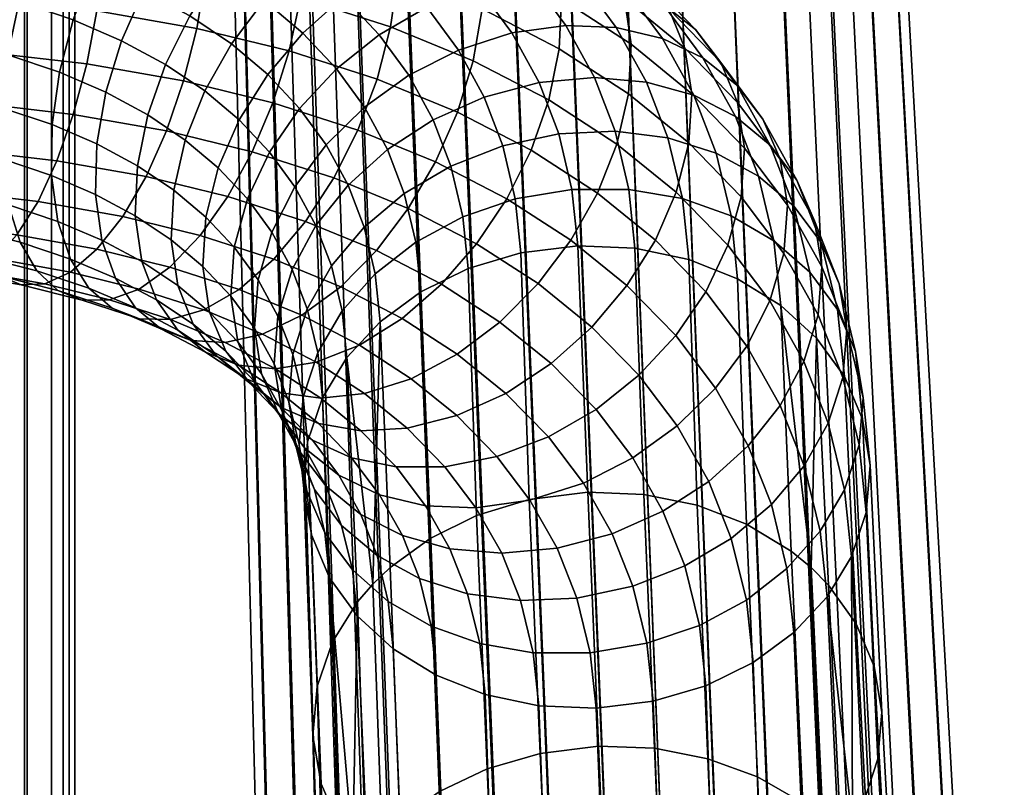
# Model space of a CAD drawing. Header units: millimetres. Extents: x -283 to 283, y -265 to 366.
# Tile 184 of 256: x 237 to 280, y -10 to 24. Entities that reach past the tile are written whole.
import ezdxf

# ---------------------------------------------------------------- set-up
doc = ezdxf.new("R2010")
doc.units = ezdxf.units.MM
doc.header["$MEASUREMENT"] = 0
doc.layers.add('podrucky', color=7, linetype='Continuous')
doc.layers.add('ram', color=7, linetype='Continuous')

msp = doc.modelspace()

# ---------------------------------------------------------------- meshes
at = {"layer": 'podrucky'}
mesh = msp.add_polyface(dxfattribs=at)
corners = [(256.413, 22.606, 451.817), (257.545, 20.533, 454.879), (259.971, 21.173, 454.537), (258.772, 23.361, 451.297), (262.413, 21.395, 453.906), (261.148, 23.698, 450.49), (255.029, 24.496, 448.974), (257.304, 25.364, 448.277), (252.927, 23.282, 449.347), (254.23, 21.497, 452.023), (259.594, 25.811, 447.296), (253.343, 26.283, 446.229), (255.508, 27.261, 445.353), (257.689, 27.817, 444.195), (261.744, 25.821, 446.106), (259.738, 27.926, 442.844), (251.407, 27.903, 443.674), (253.442, 28.985, 442.625), (259.188, 29.615, 438.155), (261.608, 27.615, 441.346), (263.255, 26.91, 439.752), (260.743, 28.98, 436.444), (257.424, 29.844, 439.79), (255.495, 29.642, 441.297), (259.079, 29.91, 431.484), (262.047, 27.962, 434.708), (263.058, 26.588, 432.997), (260.027, 28.57, 429.712), (257.859, 30.877, 433.309), (256.409, 31.449, 435.132), (254.769, 31.603, 436.898), (252.977, 31.315, 438.554), (257.461, 24.419, 422.259), (260.862, 22.655, 425.31), (260.407, 20.409, 424.427), (257.065, 22.138, 421.436), (257.526, 26.647, 423.459), (260.955, 24.865, 426.542), (257.242, 28.664, 424.963), (260.666, 26.881, 428.047), (256.642, 30.338, 426.657), (255.76, 31.648, 428.486), (254.634, 32.571, 430.391), (253.301, 33.088, 432.317), (251.796, 33.175, 434.205), (253.427, 23.635, 418.707), (256.368, 19.87, 420.986), (252.825, 21.326, 418.334), (253.758, 25.945, 419.475), (253.79, 28.191, 420.645), (253.51, 30.21, 422.146), (252.948, 31.872, 423.866), (252.137, 33.157, 425.744), (254.95, 121.021, 670.936), (262.079, -51.127, 678.248), (264.487, -51.025, 678.322), (257.506, 121.138, 671.154), (252.585, 120.886, 670.32), (259.677, -51.24, 678.023), (257.284, -51.361, 677.645), (250.427, 120.74, 669.372), (262.086, -52.007, 664.386), (259.661, -52.099, 664.491), (252.582, 119.58, 649.764), (254.951, 119.637, 649.17), (264.512, -51.91, 664.35), (257.513, 119.727, 648.95), (257.238, -52.186, 664.663), (250.415, 119.552, 650.669)]
mesh.append_faces([[corners[k] for k in face] for face in [(0, 1, 2, 3), (3, 2, 4, 5), (6, 0, 3, 7), (8, 9, 0, 6), (7, 3, 5, 10), (11, 6, 7, 12), (13, 10, 14, 15), (12, 7, 10, 13), (16, 11, 12, 17), (18, 19, 20, 21), (22, 15, 19, 18), (23, 13, 15, 22), (17, 12, 13, 23), (24, 25, 26, 27), (28, 21, 25, 24), (29, 18, 21, 28), (30, 22, 18, 29), (31, 23, 22, 30), (32, 33, 34, 35), (36, 37, 33, 32), (38, 39, 37, 36), (40, 27, 39, 38), (41, 24, 27, 40), (42, 28, 24, 41), (43, 29, 28, 42), (44, 30, 29, 43), (45, 35, 46, 47), (48, 32, 35, 45), (49, 36, 32, 48), (50, 38, 36, 49), (51, 40, 38, 50), (52, 41, 40, 51), (53, 54, 55, 56), (54, 53, 57, 58), (59, 58, 57, 60), (61, 62, 63, 64), (65, 61, 64, 66), (62, 67, 68, 63)]])
mesh = msp.add_polyface(dxfattribs=at)
corners = [(265.41, 23.117, 448.25), (266.791, 20.615, 451.973), (268.627, 19.678, 450.747), (267.197, 22.26, 446.899), (263.377, 23.607, 449.46), (264.703, 21.198, 453.039), (261.148, 23.698, 450.49), (262.413, 21.395, 453.906), (266.872, 23.509, 441.735), (268.69, 21.066, 445.452), (269.841, 19.566, 443.948), (267.984, 22.053, 440.161), (265.43, 24.641, 443.281), (263.704, 25.421, 444.753), (261.744, 25.821, 446.106), (259.594, 25.811, 447.296), (265.699, 24.424, 436.464), (268.72, 20.302, 438.603), (266.406, 22.697, 434.867), (264.634, 25.838, 438.109), (263.255, 26.91, 439.752), (261.608, 27.615, 441.346), (259.738, 27.926, 442.844), (263.732, 24.88, 431.365), (266.709, 20.681, 433.366), (264.028, 22.865, 429.861), (263.058, 26.588, 432.997), (262.047, 27.962, 434.708), (260.743, 28.98, 436.444), (260.955, 24.865, 426.542), (263.912, 20.675, 428.597), (260.862, 22.655, 425.31), (260.666, 26.881, 428.047), (260.027, 28.57, 429.712), (266.938, -51.81, 664.382), (264.512, -51.91, 664.35), (257.513, 119.727, 648.95), (260.073, 119.845, 649.159), (271.784, -51.595, 664.652), (269.362, -51.705, 664.483), (262.443, 119.98, 649.743), (264.609, 120.127, 650.639), (275.422, -51.423, 665.036), (274.205, -51.482, 664.89), (266.56, 120.282, 651.808), (267.451, 120.362, 652.487), (278.655, -51.194, 666.576), (276.644, -51.354, 665.336), (268.284, 120.445, 653.26), (269.646, 120.619, 655.126), (280, -51.018, 668.487), (270.545, 120.797, 657.364), (270.873, 120.972, 659.929), (280.486, -50.843, 670.939), (279.943, -50.716, 673.287), (270.531, 121.12, 662.469), (277.59, -50.647, 675.883), (278.562, -50.653, 675.166), (269.623, 121.226, 664.702), (268.984, 121.263, 665.687), (274.074, -50.713, 677.096), (276.442, -50.661, 676.402), (268.233, 121.288, 666.571), (266.526, 121.314, 668.091), (269.299, -50.849, 678.015), (271.693, -50.776, 677.633), (264.586, 121.314, 669.342), (262.428, 121.285, 670.299), (266.895, -50.932, 678.244), (260.063, 121.228, 670.925), (264.487, -51.025, 678.322), (257.506, 121.138, 671.154)]
mesh.append_faces([[corners[k] for k in face] for face in [(0, 1, 2, 3), (4, 5, 1, 0), (6, 7, 5, 4), (8, 9, 10, 11), (12, 3, 9, 8), (13, 0, 3, 12), (14, 4, 0, 13), (15, 6, 4, 14), (16, 11, 17, 18), (19, 8, 11, 16), (20, 12, 8, 19), (21, 13, 12, 20), (22, 14, 13, 21), (23, 18, 24, 25), (26, 16, 18, 23), (27, 19, 16, 26), (28, 20, 19, 27), (29, 25, 30, 31), (32, 23, 25, 29), (33, 26, 23, 32), (34, 35, 36, 37), (38, 39, 40, 41), (39, 34, 37, 40), (42, 43, 44, 45), (46, 47, 48, 49), (50, 46, 49, 51), (47, 42, 45, 48), (43, 38, 41, 44), (51, 52, 53, 50), (54, 53, 52, 55), (56, 57, 58, 59), (57, 54, 55, 58), (60, 61, 62, 63), (64, 65, 66, 67), (68, 64, 67, 69), (65, 60, 63, 66), (61, 56, 59, 62), (70, 68, 69, 71)]])
mesh = msp.add_polyface(dxfattribs=at)
corners = [(250.158, 32.812, 435.999), (252.977, 31.315, 438.554), (254.769, 31.603, 436.898), (251.796, 33.175, 434.205), (243.98, 31.878, 436.945), (246.708, 30.715, 439.012), (248.422, 31.978, 437.642), (245.512, 33.213, 435.434), (251.11, 34.044, 427.722), (254.634, 32.571, 430.391), (255.76, 31.648, 428.486), (252.137, 33.157, 425.744), (249.901, 34.513, 429.739), (253.301, 33.088, 432.317), (248.543, 34.545, 431.736), (247.069, 34.118, 433.655), (240.957, 32.886, 435.029), (242.294, 34.281, 433.393), (248.899, 33.186, 421.306), (252.948, 31.872, 423.866), (253.51, 30.21, 422.146), (249.422, 31.532, 419.566), (248.162, 34.451, 423.228), (247.239, 35.308, 425.269), (246.162, 35.739, 427.367), (244.958, 35.725, 429.462), (243.659, 35.245, 431.491), (244.649, 34.235, 419.064), (245.134, 32.588, 417.307), (243.985, 35.486, 421.021), (243.166, 36.322, 423.115), (242.22, 36.724, 425.281), (241.172, 36.675, 427.457), (240.049, 36.155, 429.58), (238.877, 35.147, 431.585), (240.488, 33.415, 415.284), (245.411, 30.563, 415.813), (240.768, 31.386, 413.794), (240.042, 35.058, 417.055), (239.45, 36.299, 419.041), (238.737, 37.119, 421.179), (254.904, -51.491, 677.112), (257.284, -51.361, 677.645), (250.427, 120.74, 669.372), (248.487, 120.583, 668.129), (251.392, -51.711, 675.904), (252.539, -51.631, 676.421), (246.781, 120.419, 666.616), (246.03, 120.332, 665.735), (249.049, -51.97, 673.312), (250.423, -51.796, 675.189), (245.393, 120.244, 664.752), (244.485, 120.064, 662.522), (244.146, 119.889, 659.984), (248.514, -52.141, 670.965), (250.361, -52.343, 666.599), (249.008, -52.277, 668.512), (244.476, 119.74, 657.418), (245.377, 119.635, 655.176), (253.599, -52.309, 665.054), (252.376, -52.34, 665.356), (246.74, 119.572, 653.305), (247.573, 119.557, 652.529), (257.238, -52.186, 664.663), (254.816, -52.269, 664.905), (248.465, 119.549, 651.846), (250.415, 119.552, 650.669)]
mesh.append_faces([[corners[k] for k in face] for face in [(0, 1, 2, 3), (4, 5, 6, 7), (8, 9, 10, 11), (12, 13, 9, 8), (14, 3, 13, 12), (15, 0, 3, 14), (7, 6, 0, 15), (16, 4, 7, 17), (18, 19, 20, 21), (22, 11, 19, 18), (23, 8, 11, 22), (24, 12, 8, 23), (25, 14, 12, 24), (26, 15, 14, 25), (17, 7, 15, 26), (27, 18, 21, 28), (29, 22, 18, 27), (30, 23, 22, 29), (31, 24, 23, 30), (32, 25, 24, 31), (33, 26, 25, 32), (34, 17, 26, 33), (35, 28, 36, 37), (38, 27, 28, 35), (39, 29, 27, 38), (40, 30, 29, 39), (41, 42, 43, 44), (45, 46, 47, 48), (49, 50, 51, 52), (52, 53, 54, 49), (50, 45, 48, 51), (46, 41, 44, 47), (55, 56, 57, 58), (59, 60, 61, 62), (60, 55, 58, 61), (63, 64, 65, 66), (64, 59, 62, 65), (56, 54, 53, 57)]])
mesh = msp.add_polyface(dxfattribs=at)
corners = [(239.43, 23.939, 439.282), (241.563, 23.02, 440.884), (242.528, 25.214, 440.963), (240.274, 26.183, 439.265), (238.828, 21.629, 438.908), (240.867, 20.751, 440.433), (238.666, 29.195, 437.182), (241.333, 28.298, 438.867), (242.578, 30.218, 438.091), (239.739, 31.169, 436.295), (237.759, 27.032, 437.681), (237.044, 24.745, 437.784), (236.545, 22.401, 437.481), (237.737, 33.706, 433.327), (240.957, 32.886, 435.029), (242.294, 34.281, 433.393), (238.877, 35.147, 431.585), (236.707, 31.944, 434.694), (235.807, 29.929, 435.676), (235.056, 27.728, 436.261), (234.474, 25.408, 436.438), (234.081, 23.037, 436.195), (233.896, 20.681, 435.521), (236.287, 20.065, 436.763), (234.186, 34.362, 431.776), (235.122, 35.837, 429.944), (233.35, 32.568, 433.231), (232.629, 30.521, 434.294), (232.04, 28.292, 434.953), (231.596, 25.947, 435.194), (237.925, 37.501, 423.403), (242.22, 36.724, 425.281), (243.166, 36.322, 423.115), (238.737, 37.119, 421.179), (237.037, 37.427, 425.649), (241.172, 36.675, 427.457), (236.095, 36.878, 427.851), (240.049, 36.155, 429.58), (235.962, 24.867, 410.286), (240.468, 24.342, 411.874), (240.024, 21.998, 412.114), (235.653, 22.507, 410.577), (236.136, 27.272, 410.436), (240.75, 26.734, 412.065), (236.164, 29.653, 411.041), (240.855, 29.105, 412.7), (236.034, 31.941, 412.117), (240.768, 31.386, 413.794), (235.75, 33.972, 413.603), (240.488, 33.415, 415.284), (235.338, 35.613, 415.383), (240.042, 35.058, 417.055), (234.816, 36.848, 417.393), (239.45, 36.299, 419.041), (234.203, 37.659, 419.565), (232.016, 37.372, 426.397), (232.784, 37.939, 424.134), (231.234, 36.312, 428.559), (230.927, 22.801, 409.252), (235.22, 20.259, 411.294), (230.652, 20.544, 410.016), (231.1, 25.17, 408.92), (231.163, 27.582, 409.037), (231.11, 29.969, 409.617), (230.936, 32.261, 410.679), (230.647, 34.293, 412.161)]
mesh.append_faces([[corners[k] for k in face] for face in [(0, 1, 2, 3), (4, 5, 1, 0), (6, 7, 8, 9), (10, 3, 7, 6), (11, 0, 3, 10), (12, 4, 0, 11), (13, 14, 15, 16), (17, 9, 14, 13), (18, 6, 9, 17), (19, 10, 6, 18), (20, 11, 10, 19), (21, 12, 11, 20), (22, 23, 12, 21), (24, 13, 16, 25), (26, 17, 13, 24), (27, 18, 17, 26), (28, 19, 18, 27), (29, 20, 19, 28), (30, 31, 32, 33), (34, 35, 31, 30), (36, 37, 35, 34), (25, 16, 37, 36), (38, 39, 40, 41), (42, 43, 39, 38), (44, 45, 43, 42), (46, 47, 45, 44), (48, 49, 47, 46), (50, 51, 49, 48), (52, 53, 51, 50), (54, 33, 53, 52), (55, 36, 34, 56), (57, 25, 36, 55), (58, 41, 59, 60), (61, 38, 41, 58), (62, 42, 38, 61), (63, 44, 42, 62), (64, 46, 44, 63), (65, 48, 46, 64)]])
mesh = msp.add_polyface(dxfattribs=at)
corners = [(251.04, 21.774, 449.408), (252.271, 20.087, 451.93), (254.23, 21.497, 452.023), (252.927, 23.282, 449.347), (251.343, 24.963, 446.772), (255.029, 24.496, 448.974), (253.343, 26.283, 446.229), (249.55, 23.359, 446.989), (248.005, 21.528, 446.888), (249.413, 20.029, 449.168), (249.53, 26.486, 444.381), (251.407, 27.903, 443.674), (247.849, 24.791, 444.75), (246.402, 22.878, 444.784), (249.19, 29.387, 441.261), (253.442, 28.985, 442.625), (251.074, 30.564, 440.046), (247.456, 27.878, 442.126), (245.905, 26.099, 442.64), (244.574, 24.11, 442.805), (243.499, 21.974, 442.62), (245.229, 20.807, 444.488), (255.495, 29.642, 441.297), (252.977, 31.315, 438.554), (246.708, 30.715, 439.012), (248.422, 31.978, 437.642), (245.133, 29.125, 440.025), (243.729, 27.27, 440.676), (242.528, 25.214, 440.963), (241.563, 23.02, 440.884), (240.867, 20.751, 440.433), (242.716, 19.752, 442.086), (250.158, 32.812, 435.999), (242.578, 30.218, 438.091), (243.98, 31.878, 436.945), (241.333, 28.298, 438.867), (240.274, 26.183, 439.265), (239.739, 31.169, 436.295), (240.957, 32.886, 435.029), (249.445, 24.915, 416.209), (253.427, 23.635, 418.707), (252.825, 21.326, 418.334), (248.947, 22.571, 415.906), (249.704, 27.25, 416.926), (253.758, 25.945, 419.475), (249.699, 29.51, 418.068), (253.79, 28.191, 420.645), (249.422, 31.532, 419.566), (253.51, 30.21, 422.146), (244.879, 23.564, 413.78), (248.232, 20.284, 416.008), (244.297, 21.244, 413.956), (245.271, 25.935, 414.022), (245.456, 28.291, 414.696), (245.411, 30.563, 415.813), (245.134, 32.588, 417.307), (240.468, 24.342, 411.874), (240.024, 21.998, 412.114), (240.75, 26.734, 412.065), (240.855, 29.105, 412.7), (240.768, 31.386, 413.794)]
mesh.append_faces([[corners[k] for k in face] for face in [(0, 1, 2, 3), (4, 3, 5, 6), (7, 0, 3, 4), (8, 9, 0, 7), (10, 4, 6, 11), (12, 7, 4, 10), (13, 8, 7, 12), (14, 11, 15, 16), (17, 10, 11, 14), (18, 12, 10, 17), (19, 13, 12, 18), (20, 21, 13, 19), (16, 15, 22, 23), (24, 14, 16, 25), (26, 17, 14, 24), (27, 18, 17, 26), (28, 19, 18, 27), (29, 20, 19, 28), (30, 31, 20, 29), (25, 16, 23, 32), (33, 26, 24, 34), (35, 27, 26, 33), (36, 28, 27, 35), (37, 33, 34, 38), (39, 40, 41, 42), (43, 44, 40, 39), (45, 46, 44, 43), (47, 48, 46, 45), (49, 42, 50, 51), (52, 39, 42, 49), (53, 43, 39, 52), (54, 45, 43, 53), (55, 47, 45, 54), (56, 49, 51, 57), (58, 52, 49, 56), (59, 53, 52, 58), (60, 54, 53, 59)]])
mesh = msp.add_polyface(dxfattribs=at)
corners = [(250.817, 13.086, 455.98), (251.287, 11.103, 458.816), (252.745, 12.741, 459.788), (252.259, 14.795, 456.846), (251.548, 16.653, 454.158), (254.03, 16.281, 457.486), (253.287, 18.223, 454.67), (250.132, 14.872, 453.399), (249.086, 12.931, 452.412), (249.751, 11.201, 454.909), (250.58, 18.428, 451.554), (252.271, 20.087, 451.93), (249.204, 16.572, 450.91), (248.188, 14.572, 450.013), (249.413, 20.029, 449.168), (251.04, 21.774, 449.408), (248.09, 18.1, 448.639), (247.114, 16.043, 447.832), (246.529, 13.911, 446.759), (247.578, 12.481, 448.879), (246.75, 19.526, 446.477), (248.005, 21.528, 446.888), (245.827, 17.411, 445.763), (245.277, 15.239, 444.754), (245.142, 13.069, 443.458), (246.38, 11.761, 445.431), (245.229, 20.807, 444.488), (246.402, 22.878, 444.784), (244.37, 18.637, 443.865), (243.863, 16.427, 442.919), (243.747, 14.237, 441.655), (242.716, 19.752, 442.086), (243.499, 21.974, 442.62), (242.26, 17.506, 441.203), (242.167, 15.296, 439.972), (242.456, 13.28, 438.467), (244.043, 12.222, 440.151), (240.471, 18.471, 439.61), (240.867, 20.751, 440.433), (240.689, 14.225, 436.906), (240.406, 16.242, 438.41), (249.677, 15.047, 419.525), (252.799, 13.764, 421.845), (251.224, 12.174, 422.857), (248.274, 13.387, 420.671), (250.922, 16.967, 418.749), (254.203, 15.619, 421.193), (245.034, 14.429, 418.661), (246.743, 12.052, 422.181), (243.697, 13.034, 420.297), (246.252, 16.147, 417.395), (247.326, 18.12, 416.508), (248.232, 20.284, 416.008), (251.98, 19.081, 418.35), (248.947, 22.571, 415.906), (252.825, 21.326, 418.334), (240.476, 13.825, 418.633), (242.332, 12.07, 422.199), (239.304, 12.817, 420.638), (241.615, 15.266, 416.891), (242.645, 17.028, 415.523), (243.545, 19.043, 414.541), (244.297, 21.244, 413.956), (240.024, 21.998, 412.114), (239.434, 19.768, 412.773)]
mesh.append_faces([[corners[k] for k in face] for face in [(0, 1, 2, 3), (4, 3, 5, 6), (7, 0, 3, 4), (8, 9, 0, 7), (10, 4, 6, 11), (12, 7, 4, 10), (13, 8, 7, 12), (14, 10, 11, 15), (16, 12, 10, 14), (17, 13, 12, 16), (18, 19, 13, 17), (20, 16, 14, 21), (22, 17, 16, 20), (23, 18, 17, 22), (24, 25, 18, 23), (26, 20, 21, 27), (28, 22, 20, 26), (29, 23, 22, 28), (30, 24, 23, 29), (31, 28, 26, 32), (33, 29, 28, 31), (34, 30, 29, 33), (35, 36, 30, 34), (37, 33, 31, 38), (39, 35, 34, 40), (41, 42, 43, 44), (45, 46, 42, 41), (47, 44, 48, 49), (50, 41, 44, 47), (51, 45, 41, 50), (52, 53, 45, 51), (54, 55, 53, 52), (56, 49, 57, 58), (59, 47, 49, 56), (60, 50, 47, 59), (61, 51, 50, 60), (62, 52, 51, 61), (63, 62, 61, 64)]])
mesh = msp.add_polyface(dxfattribs=at)
corners = [(258.367, 18.389, 457.998), (258.921, 16.046, 461.364), (261.418, 16.461, 461.357), (260.837, 18.917, 457.825), (256.082, 17.494, 457.878), (256.61, 15.258, 461.088), (254.03, 16.281, 457.486), (254.536, 14.141, 460.554), (252.259, 14.795, 456.846), (252.745, 12.741, 459.788), (263.324, 19.029, 457.36), (263.933, 16.461, 461.057), (266.29, 16.06, 460.496), (265.655, 18.731, 456.646), (257.545, 20.533, 454.879), (259.971, 21.173, 454.537), (255.302, 19.533, 454.917), (253.287, 18.223, 454.67), (262.413, 21.395, 453.906), (264.703, 21.198, 453.039), (254.23, 21.497, 452.023), (256.413, 22.606, 451.817), (252.271, 20.087, 451.93), (263.846, 12.222, 429.936), (265.998, 10.016, 433.369), (264.371, 8.27, 433.129), (262.301, 10.39, 429.835), (258.245, 10.616, 427.135), (260.508, 8.786, 430.052), (258.508, 7.466, 430.595), (256.367, 9.198, 427.841), (259.927, 12.311, 426.766), (261.373, 14.224, 426.732), (262.545, 16.295, 427.028), (265.101, 14.224, 430.347), (263.404, 18.465, 427.651), (266.024, 16.339, 431.061), (253.932, 10.774, 425.253), (254.333, 8.117, 428.89), (252.048, 9.597, 426.468), (255.667, 12.283, 424.388), (257.218, 14.063, 423.873), (258.548, 16.051, 423.708), (259.623, 18.187, 423.893), (260.407, 20.409, 424.427), (260.862, 22.655, 425.31), (263.912, 20.675, 428.597), (252.799, 13.764, 421.845), (251.224, 12.174, 422.857), (254.203, 15.619, 421.193), (255.403, 17.675, 420.906), (256.368, 19.87, 420.986), (257.065, 22.138, 421.436), (251.98, 19.081, 418.35), (250.922, 16.967, 418.749), (252.825, 21.326, 418.334), (259.166, 13.664, 464.75), (261.675, 13.974, 464.895), (254.762, 11.948, 463.668), (256.846, 12.975, 464.331), (252.963, 10.628, 462.788), (264.201, 13.869, 464.746)]
mesh.append_faces([[corners[k] for k in face] for face in [(0, 1, 2, 3), (4, 5, 1, 0), (6, 7, 5, 4), (8, 9, 7, 6), (10, 11, 12, 13), (3, 2, 11, 10), (14, 0, 3, 15), (16, 4, 0, 14), (17, 6, 4, 16), (18, 10, 13, 19), (15, 3, 10, 18), (20, 16, 14, 21), (22, 17, 16, 20), (23, 24, 25, 26), (27, 28, 29, 30), (31, 26, 28, 27), (32, 23, 26, 31), (33, 34, 23, 32), (35, 36, 34, 33), (37, 30, 38, 39), (40, 27, 30, 37), (41, 31, 27, 40), (42, 32, 31, 41), (43, 33, 32, 42), (44, 35, 33, 43), (45, 46, 35, 44), (47, 40, 37, 48), (49, 41, 40, 47), (50, 42, 41, 49), (51, 43, 42, 50), (52, 44, 43, 51), (53, 50, 49, 54), (55, 51, 50, 53), (56, 57, 2, 1), (58, 59, 5, 7), (59, 56, 1, 5), (60, 58, 7, 9), (57, 61, 11, 2)]])
mesh = msp.add_polyface(dxfattribs=at)
corners = [(273.205, 12.298, 450.559), (273.925, 9.314, 454.869), (274.259, 7.277, 453.404), (273.536, 10.266, 449.084), (272.413, 14.127, 451.995), (273.124, 11.172, 456.263), (271.211, 15.72, 453.357), (271.908, 12.812, 457.555), (269.65, 17.041, 454.609), (270.33, 14.198, 458.712), (267.781, 18.057, 455.718), (268.44, 15.293, 459.703), (265.655, 18.731, 456.646), (266.29, 16.06, 460.496), (272.445, 13.045, 445.007), (273.367, 8.171, 447.673), (272.28, 10.932, 443.621), (272.12, 15.071, 446.49), (271.341, 16.873, 447.967), (270.161, 18.42, 449.399), (268.627, 19.678, 450.747), (266.791, 20.615, 451.973), (264.703, 21.198, 453.039), (270.149, 11.546, 438.446), (271.65, 8.88, 442.426), (270.604, 6.939, 441.439), (269.133, 9.546, 437.549), (270.76, 13.638, 439.581), (270.919, 15.769, 440.938), (270.6, 17.79, 442.429), (269.841, 19.566, 443.948), (268.69, 21.066, 445.452), (267.197, 22.26, 446.899), (267.321, 11.944, 433.898), (267.757, 7.691, 436.905), (265.998, 10.016, 433.369), (268.297, 14.002, 434.705), (268.882, 16.133, 435.778), (269.031, 18.284, 437.106), (268.72, 20.302, 438.603), (267.984, 22.053, 440.161), (265.101, 14.224, 430.347), (263.846, 12.222, 429.936), (266.024, 16.339, 431.061), (266.574, 18.51, 432.07), (266.709, 20.681, 433.366), (266.406, 22.697, 434.867), (263.912, 20.675, 428.597), (263.404, 18.465, 427.651), (264.028, 22.865, 429.861), (272.212, 9.898, 461.704), (273.433, 8.213, 460.477), (268.728, 12.516, 463.656), (270.626, 11.346, 462.773), (264.201, 13.869, 464.746), (266.569, 13.37, 464.323), (263.933, 16.461, 461.057)]
mesh.append_faces([[corners[k] for k in face] for face in [(0, 1, 2, 3), (4, 5, 1, 0), (6, 7, 5, 4), (8, 9, 7, 6), (10, 11, 9, 8), (12, 13, 11, 10), (14, 3, 15, 16), (17, 0, 3, 14), (18, 4, 0, 17), (19, 6, 4, 18), (20, 8, 6, 19), (21, 10, 8, 20), (22, 12, 10, 21), (23, 24, 25, 26), (27, 16, 24, 23), (28, 14, 16, 27), (29, 17, 14, 28), (30, 18, 17, 29), (31, 19, 18, 30), (32, 20, 19, 31), (33, 26, 34, 35), (36, 23, 26, 33), (37, 27, 23, 36), (38, 28, 27, 37), (39, 29, 28, 38), (40, 30, 29, 39), (41, 33, 35, 42), (43, 36, 33, 41), (44, 37, 36, 43), (45, 38, 37, 44), (46, 39, 38, 45), (47, 44, 43, 48), (49, 45, 44, 47), (50, 51, 5, 7), (52, 53, 9, 11), (54, 55, 13, 56), (55, 52, 11, 13), (53, 50, 7, 9)]])
mesh = msp.add_polyface(dxfattribs=at)
corners = [(240.406, 16.242, 438.41), (242.167, 15.296, 439.972), (242.26, 17.506, 441.203), (240.471, 18.471, 439.61), (238.497, 19.319, 438.14), (240.867, 20.751, 440.433), (238.828, 21.629, 438.908), (238.465, 17.074, 436.971), (238.745, 15.055, 435.469), (240.689, 14.225, 436.906), (239.307, 13.393, 433.75), (241.291, 12.551, 435.212), (240.118, 12.108, 431.871), (242.172, 11.242, 433.383), (236.287, 20.065, 436.763), (236.545, 22.401, 437.481), (236.292, 17.805, 435.622), (236.569, 15.783, 434.124), (237.092, 14.13, 432.384), (237.829, 12.865, 430.462), (238.752, 12.007, 428.421), (241.145, 11.221, 429.894), (239.829, 11.576, 426.323), (242.354, 10.751, 427.877), (233.941, 18.409, 434.405), (233.896, 20.681, 435.521), (234.219, 16.384, 432.911), (234.703, 14.737, 431.154), (235.367, 13.486, 429.197), (236.186, 12.65, 427.103), (237.133, 12.248, 424.937), (238.181, 12.297, 422.76), (241.033, 11.591, 424.228), (239.304, 12.817, 420.638), (242.332, 12.07, 422.199), (232.022, 15.232, 430.013), (231.575, 16.875, 431.783), (232.613, 13.991, 428.026), (233.326, 13.171, 425.888), (234.139, 12.789, 423.664), (235.026, 12.863, 421.418), (235.969, 13.412, 419.217), (236.941, 14.453, 417.124), (240.476, 13.825, 418.633), (237.878, 15.928, 415.291), (241.615, 15.266, 416.891), (238.714, 17.722, 413.836), (242.645, 17.028, 415.523), (239.434, 19.768, 412.773), (243.545, 19.043, 414.541), (231.735, 13.255, 420.274), (230.999, 13.165, 422.574), (232.503, 13.821, 418.01), (233.285, 14.882, 415.848), (234.024, 16.379, 413.945), (234.673, 18.194, 412.421), (235.22, 20.259, 411.294), (235.653, 22.507, 410.577), (240.024, 21.998, 412.114)]
mesh.append_faces([[corners[k] for k in face] for face in [(0, 1, 2, 3), (4, 3, 5, 6), (7, 0, 3, 4), (8, 9, 0, 7), (10, 11, 9, 8), (12, 13, 11, 10), (14, 4, 6, 15), (16, 7, 4, 14), (17, 8, 7, 16), (18, 10, 8, 17), (19, 12, 10, 18), (20, 21, 12, 19), (22, 23, 21, 20), (24, 16, 14, 25), (26, 17, 16, 24), (27, 18, 17, 26), (28, 19, 18, 27), (29, 20, 19, 28), (30, 22, 20, 29), (31, 32, 22, 30), (33, 34, 32, 31), (35, 27, 26, 36), (37, 28, 27, 35), (38, 29, 28, 37), (39, 30, 29, 38), (40, 31, 30, 39), (41, 33, 31, 40), (42, 43, 33, 41), (44, 45, 43, 42), (46, 47, 45, 44), (48, 49, 47, 46), (50, 40, 39, 51), (52, 41, 40, 50), (53, 42, 41, 52), (54, 44, 42, 53), (55, 46, 44, 54), (56, 48, 46, 55), (57, 58, 48, 56)]])
mesh = msp.add_polyface(dxfattribs=at)
corners = [(249.751, 11.201, 454.909), (250.209, 9.273, 457.665), (251.287, 11.103, 458.816), (250.817, 13.086, 455.98), (249.11, 9.186, 453.658), (249.562, 7.296, 456.359), (248.457, 10.879, 451.217), (249.086, 12.931, 452.412), (248.292, 8.766, 449.831), (248.941, 7.09, 452.247), (247.578, 12.481, 448.879), (248.188, 14.572, 450.013), (247.419, 10.349, 447.521), (247.737, 8.328, 446.03), (248.617, 6.74, 448.348), (246.38, 11.761, 445.431), (246.529, 13.911, 446.759), (246.691, 9.743, 443.934), (245.445, 11.053, 441.957), (245.142, 13.069, 443.458), (246.152, 9.325, 440.36), (247.427, 7.992, 442.376), (244.043, 12.222, 440.151), (243.747, 14.237, 441.655), (244.717, 10.514, 438.518), (245.728, 9.14, 436.808), (247.217, 7.912, 438.715), (243.095, 11.591, 436.801), (242.456, 13.28, 438.467), (244.044, 10.251, 435.029), (245.263, 9.284, 433.205), (247.032, 8.122, 435.072), (246.713, 8.712, 431.382), (248.587, 7.487, 433.36), (252.048, 9.597, 426.468), (254.333, 8.117, 428.89), (252.28, 7.459, 430.218), (250.146, 8.846, 427.959), (241.291, 12.551, 435.212), (240.689, 14.225, 436.906), (242.172, 11.242, 433.383), (243.298, 10.318, 431.478), (244.631, 9.802, 429.552), (246.135, 9.714, 427.664), (248.354, 8.558, 429.615), (247.774, 10.077, 425.87), (249.51, 10.912, 424.227), (251.224, 12.174, 422.857), (253.932, 10.774, 425.253), (241.145, 11.221, 429.894), (240.118, 12.108, 431.871), (242.354, 10.751, 427.877), (243.712, 10.72, 425.879), (245.186, 11.147, 423.961), (246.743, 12.052, 422.181), (248.274, 13.387, 420.671), (241.033, 11.591, 424.228), (239.829, 11.576, 426.323), (242.332, 12.07, 422.199), (243.697, 13.034, 420.297), (251.499, 9.057, 461.72), (252.963, 10.628, 462.788), (252.745, 12.741, 459.788), (250.416, 7.278, 460.495)]
mesh.append_faces([[corners[k] for k in face] for face in [(0, 1, 2, 3), (4, 5, 1, 0), (6, 4, 0, 7), (8, 9, 4, 6), (10, 6, 7, 11), (12, 8, 6, 10), (13, 14, 8, 12), (15, 12, 10, 16), (17, 13, 12, 15), (18, 17, 15, 19), (20, 21, 17, 18), (22, 18, 19, 23), (24, 20, 18, 22), (25, 26, 20, 24), (27, 24, 22, 28), (29, 25, 24, 27), (30, 31, 25, 29), (32, 33, 31, 30), (34, 35, 36, 37), (38, 27, 28, 39), (40, 29, 27, 38), (41, 30, 29, 40), (42, 32, 30, 41), (43, 44, 32, 42), (45, 37, 44, 43), (46, 34, 37, 45), (47, 48, 34, 46), (49, 41, 40, 50), (51, 42, 41, 49), (52, 43, 42, 51), (53, 45, 43, 52), (54, 46, 45, 53), (55, 47, 46, 54), (56, 52, 51, 57), (58, 53, 52, 56), (59, 54, 53, 58), (60, 61, 62, 2), (63, 60, 2, 1)]])
mesh = msp.add_polyface(dxfattribs=at)
corners = [(254.696, -0.7, 445.613), (255.21, -2.8, 448.625), (253.32, -1.705, 449.616), (252.827, 0.316, 446.722), (256.822, -1.374, 444.685), (257.359, -3.567, 447.832), (259.153, -1.672, 443.971), (259.717, -3.969, 447.271), (261.64, -1.56, 443.506), (262.231, -3.969, 446.971), (264.11, -1.032, 443.333), (264.729, -3.553, 446.964), (253.945, 1.196, 442.865), (252.109, 2.133, 444.091), (256.033, 0.612, 441.799), (258.323, 0.416, 440.931), (260.765, 0.638, 440.301), (263.191, 1.278, 439.959), (254.96, 2.512, 438.999), (252.928, 3.001, 440.21), (257.188, 2.42, 437.969), (259.565, 2.757, 437.162), (261.925, 3.513, 436.642), (264.107, 4.621, 436.436), (265.435, 2.278, 439.921), (253.668, 4.224, 436.431), (251.707, 4.623, 437.784), (255.817, 4.234, 435.241), (258.107, 4.681, 434.259), (260.382, 5.548, 433.563), (262.484, 6.763, 433.19), (254.162, 5.932, 432.629), (252.113, 5.823, 433.98), (256.343, 6.488, 431.471), (258.508, 7.466, 430.595), (260.508, 8.786, 430.052), (262.301, 10.39, 429.835), (264.371, 8.27, 433.129), (254.333, 8.117, 428.89), (252.28, 7.459, 430.218), (256.367, 9.198, 427.841), (255.439, -4.962, 451.696), (253.541, -3.792, 452.579), (264.597, 3.012, 480.412), (262.129, 3.11, 480.552), (262.598, -8.093, 497.263), (265.063, -8.184, 497.13), (259.539, 2.783, 480.399), (257.214, 2.081, 479.978), (257.686, -9.092, 496.718), (260.015, -8.412, 497.118), (264.201, 13.869, 464.746), (261.675, 13.974, 464.895), (255.163, 1.069, 479.334), (256.846, 12.975, 464.331), (254.762, 11.948, 463.668), (259.166, 13.664, 464.75), (253.406, -0.209, 478.498), (252.963, 10.628, 462.788), (252.643, -0.94, 478.015)]
mesh.append_faces([[corners[k] for k in face] for face in [(0, 1, 2, 3), (4, 5, 1, 0), (6, 7, 5, 4), (8, 9, 7, 6), (10, 11, 9, 8), (12, 0, 3, 13), (14, 4, 0, 12), (15, 6, 4, 14), (16, 8, 6, 15), (17, 10, 8, 16), (18, 14, 12, 19), (20, 15, 14, 18), (21, 16, 15, 20), (22, 17, 16, 21), (23, 24, 17, 22), (25, 18, 19, 26), (27, 20, 18, 25), (28, 21, 20, 27), (29, 22, 21, 28), (30, 23, 22, 29), (31, 27, 25, 32), (33, 28, 27, 31), (34, 29, 28, 33), (35, 30, 29, 34), (36, 37, 30, 35), (38, 33, 31, 39), (40, 34, 33, 38), (41, 42, 2, 1), (43, 44, 45, 46), (47, 48, 49, 50), (44, 47, 50, 45), (44, 43, 51, 52), (53, 48, 54, 55), (48, 47, 56, 54), (57, 53, 55, 58), (58, 59, 57, 57), (52, 56, 47, 44)]])
mesh = msp.add_polyface(dxfattribs=at)
corners = [(266.396, -0.137, 443.453), (267.039, -2.765, 447.24), (264.729, -3.553, 446.964), (264.11, -1.032, 443.333), (268.447, 1.076, 443.845), (269.114, -1.648, 447.774), (270.218, 2.562, 444.485), (270.904, -0.248, 448.54), (271.66, 4.271, 445.351), (272.363, 1.389, 449.512), (272.726, 6.156, 446.422), (273.44, 3.22, 450.663), (273.367, 8.171, 447.673), (274.088, 5.197, 451.969), (273.536, 10.266, 449.084), (274.259, 7.277, 453.404), (265.435, 2.278, 439.921), (263.191, 1.278, 439.959), (267.45, 3.588, 440.168), (269.188, 5.158, 440.68), (270.604, 6.939, 441.439), (271.65, 8.88, 442.426), (272.28, 10.932, 443.621), (266.066, 6.031, 436.529), (264.107, 4.621, 436.436), (267.757, 7.691, 436.905), (269.133, 9.546, 437.549), (264.371, 8.27, 433.129), (262.484, 6.763, 433.19), (265.998, 10.016, 433.369), (272.668, -1.504, 453.632), (271.204, -3.075, 452.565), (274.401, 2.219, 456.211), (273.75, 0.275, 454.857), (269.405, -4.395, 451.685), (274.237, 6.329, 459.121), (274.573, 4.284, 457.666), (273.925, 9.314, 454.869), (273.433, 8.213, 460.477), (273.124, 11.172, 456.263), (266.941, 2.535, 480.011), (264.597, 3.012, 480.412), (265.063, -8.184, 497.13), (267.412, -8.641, 496.749), (269.121, 1.698, 479.367), (269.604, -9.444, 496.137), (268.728, 12.516, 463.656), (266.569, 13.37, 464.323), (264.201, 13.869, 464.746), (270.626, 11.346, 462.773), (271.091, 0.507, 478.483), (271.965, -0.209, 477.961), (272.735, -0.984, 477.404), (273.961, -2.691, 476.2), (272.212, 9.898, 461.704), (274.752, -4.573, 474.897), (275.082, -6.594, 473.515), (274.915, -8.641, 472.129), (273.785, -11.5, 470.209)]
mesh.append_faces([[corners[k] for k in face] for face in [(0, 1, 2, 3), (4, 5, 1, 0), (6, 7, 5, 4), (8, 9, 7, 6), (10, 11, 9, 8), (12, 13, 11, 10), (14, 15, 13, 12), (16, 0, 3, 17), (18, 4, 0, 16), (19, 6, 4, 18), (20, 8, 6, 19), (21, 10, 8, 20), (22, 12, 10, 21), (23, 18, 16, 24), (25, 19, 18, 23), (26, 20, 19, 25), (27, 23, 24, 28), (29, 25, 23, 27), (30, 31, 7, 9), (32, 33, 11, 13), (33, 30, 9, 11), (31, 34, 5, 7), (35, 36, 15, 37), (38, 35, 37, 39), (36, 32, 13, 15), (40, 41, 42, 43), (44, 40, 43, 45), (40, 44, 46, 47), (41, 40, 47, 48), (49, 50, 51, 51), (52, 53, 38, 54), (53, 55, 35, 38), (54, 51, 52, 52), (44, 50, 49, 46), (49, 51, 54, 54), (55, 56, 36, 35), (32, 36, 56, 57), (58, 30, 33, 33)]])
mesh = msp.add_polyface(dxfattribs=at)
corners = [(248.941, 7.09, 452.247), (249.391, 5.216, 454.924), (249.562, 7.296, 456.359), (249.11, 9.186, 453.658), (249.272, 5.059, 450.772), (249.725, 3.178, 453.459), (250.064, 3.23, 449.336), (250.526, 1.321, 452.065), (251.266, 1.637, 447.974), (251.741, -0.319, 450.773), (252.827, 0.316, 446.722), (253.32, -1.705, 449.616), (248.617, 6.74, 448.348), (248.292, 8.766, 449.831), (249.395, 4.938, 446.871), (250.576, 3.391, 445.439), (252.109, 2.133, 444.091), (248.496, 6.552, 444.512), (247.737, 8.328, 446.03), (249.647, 5.052, 443.008), (251.141, 3.858, 441.56), (252.928, 3.001, 440.21), (253.945, 1.196, 442.865), (247.427, 7.992, 442.376), (246.691, 9.743, 443.934), (248.539, 6.536, 440.801), (249.981, 5.403, 439.256), (251.707, 4.623, 437.784), (247.217, 7.912, 438.715), (246.152, 9.325, 440.36), (248.596, 6.839, 437.072), (250.243, 6.134, 435.478), (252.113, 5.823, 433.98), (253.668, 4.224, 436.431), (247.032, 8.122, 435.072), (245.728, 9.14, 436.808), (248.587, 7.487, 433.36), (250.351, 7.258, 431.725), (252.28, 7.459, 430.218), (254.162, 5.932, 432.629), (248.354, 8.558, 429.615), (246.713, 8.712, 431.382), (250.146, 8.846, 427.959), (249.765, 5.335, 459.141), (250.416, 7.278, 460.495), (250.209, 9.273, 457.665), (249.93, 1.225, 456.231), (249.594, 3.27, 457.686), (251.955, -2.345, 453.648), (250.734, -0.66, 454.876), (253.541, -3.792, 452.579), (249.995, -7.631, 473.523), (250.184, -5.462, 474.994), (250.868, -3.487, 476.319), (251.499, 9.057, 461.72), (251.961, -1.73, 477.49), (252.643, -0.94, 478.015), (252.963, 10.628, 462.788)]
mesh.append_faces([[corners[k] for k in face] for face in [(0, 1, 2, 3), (4, 5, 1, 0), (6, 7, 5, 4), (8, 9, 7, 6), (10, 11, 9, 8), (12, 4, 0, 13), (14, 6, 4, 12), (15, 8, 6, 14), (16, 10, 8, 15), (17, 14, 12, 18), (19, 15, 14, 17), (20, 16, 15, 19), (21, 22, 16, 20), (23, 17, 18, 24), (25, 19, 17, 23), (26, 20, 19, 25), (27, 21, 20, 26), (28, 25, 23, 29), (30, 26, 25, 28), (31, 27, 26, 30), (32, 33, 27, 31), (34, 30, 28, 35), (36, 31, 30, 34), (37, 32, 31, 36), (38, 39, 32, 37), (40, 37, 36, 41), (42, 38, 37, 40), (43, 44, 45, 2), (46, 47, 1, 5), (48, 49, 7, 9), (49, 46, 5, 7), (50, 48, 9, 11), (47, 43, 2, 1), (43, 47, 51, 52), (52, 53, 44, 43), (54, 55, 56, 56), (53, 55, 54, 44), (57, 54, 56, 56)]])
mesh = msp.add_polyface(dxfattribs=at)
corners = [(252.426, -34.845, 505.569), (253.148, -35.603, 505.061), (253.448, -46.97, 524.587), (252.669, -46.252, 525.054), (252.124, -23.598, 487.266), (252.805, -24.382, 486.725), (251.761, -12.511, 470.144), (252.418, -13.307, 469.579), (251.999, -45.44, 525.568), (252.852, -57.818, 545.721), (252.12, -57.042, 546.192), (251.804, -34.008, 506.119), (251.536, -22.745, 487.846), (251.193, -11.652, 470.748), (251.018, -43.572, 526.719), (251.052, -55.209, 547.268), (250.892, -32.117, 507.335), (250.672, -20.845, 489.118), (250.359, -9.755, 472.065), (250.59, -41.417, 528.017), (250.586, -53.057, 548.499), (250.492, -29.966, 508.694), (250.294, -18.704, 490.529), (249.995, -7.631, 473.523), (250.828, -39.195, 529.335), (250.854, -50.823, 549.755), (250.707, -27.759, 510.069), (250.492, -16.514, 491.955), (250.184, -5.462, 474.994), (251.652, -37.232, 530.492), (251.764, -48.886, 550.837), (251.465, -25.781, 511.291), (251.204, -14.532, 493.233), (250.868, -3.487, 476.319), (252.952, -35.581, 531.473), (253.189, -47.313, 551.726), (252.669, -24.073, 512.35), (252.338, -12.789, 494.355), (251.961, -1.73, 477.49), (253.045, -12.017, 494.855), (253.418, -23.335, 512.814), (252.643, -0.94, 478.015), (250.734, -0.66, 454.876), (249.93, 1.225, 456.231), (251.955, -2.345, 453.648), (249.594, 3.27, 457.686), (252.751, -58.155, 676.41), (252.539, -51.631, 676.421), (251.392, -51.711, 675.904), (251.585, -58.178, 675.908), (250.423, -51.796, 675.189), (250.599, -58.17, 675.204), (249.049, -51.97, 673.312)]
mesh.append_faces([[corners[k] for k in face] for face in [(0, 1, 2, 3), (4, 5, 1, 0), (6, 7, 5, 4), (8, 3, 9, 10), (11, 0, 3, 8), (12, 4, 0, 11), (13, 6, 4, 12), (14, 8, 10, 15), (16, 11, 8, 14), (17, 12, 11, 16), (18, 13, 12, 17), (19, 14, 15, 20), (21, 16, 14, 19), (22, 17, 16, 21), (23, 18, 17, 22), (24, 19, 20, 25), (26, 21, 19, 24), (27, 22, 21, 26), (28, 23, 22, 27), (29, 24, 25, 30), (31, 26, 24, 29), (32, 27, 26, 31), (33, 28, 27, 32), (34, 29, 30, 35), (36, 31, 29, 34), (37, 32, 31, 36), (38, 33, 32, 37), (39, 37, 36, 40), (41, 38, 37, 39), (42, 6, 13, 13), (13, 18, 43, 42), (44, 7, 6, 6), (44, 6, 42, 42), (45, 43, 18, 23), (46, 47, 48, 48), (49, 48, 50, 50), (51, 50, 52, 52)]])
mesh = msp.add_polyface(dxfattribs=at)
corners = [(259.966, -6.315, 450.606), (257.598, -5.816, 451.029), (257.359, -3.567, 447.832), (259.717, -3.969, 447.271), (255.439, -4.962, 451.696), (255.21, -2.8, 448.625), (262.231, -3.969, 446.971), (262.492, -6.42, 450.457), (265, -6.111, 450.602), (264.729, -3.553, 446.964), (269.405, -4.395, 451.685), (267.321, -5.421, 451.021), (267.039, -2.765, 447.24), (269.114, -1.648, 447.774), (265.063, -8.184, 497.13), (262.598, -8.093, 497.263), (263.081, -19.637, 515.028), (265.543, -19.715, 514.905), (267.412, -8.641, 496.749), (267.899, -20.135, 514.555), (269.604, -9.444, 496.137), (270.11, -20.879, 513.992), (271.596, -10.589, 495.298), (272.139, -21.943, 513.22), (271.091, 0.507, 478.483), (269.121, 1.698, 479.367), (271.965, -0.209, 477.961), (272.486, -11.279, 494.803), (272.735, -0.984, 477.404), (273.279, -12.032, 494.273), (273.961, -2.691, 476.2), (274.544, -13.72, 493.118), (274.752, -4.573, 474.897), (275.367, -15.608, 491.862), (275.082, -6.594, 473.515), (275.709, -17.655, 490.521), (274.915, -8.641, 472.129), (275.528, -19.724, 489.177), (274.273, -10.581, 470.824), (274.856, -21.671, 487.917), (253.406, -0.209, 478.498), (252.643, -0.94, 478.015), (253.045, -12.017, 494.855), (253.83, -11.309, 495.314), (255.617, -10.071, 496.107), (254.238, -22.668, 513.236), (256.077, -21.503, 513.965), (255.163, 1.069, 479.334), (257.686, -9.092, 496.718), (258.174, -20.581, 514.527), (257.214, 2.081, 479.978), (260.015, -8.412, 497.118), (260.512, -19.94, 514.895), (273.75, 0.275, 454.857), (274.401, 2.219, 456.211), (272.668, -1.504, 453.632), (273.785, -11.5, 470.209), (273.188, -12.378, 469.623), (269.803, -15.357, 467.67), (267.69, -16.375, 467.031), (265.4, -17.044, 466.638), (271.675, -13.998, 468.551), (271.204, -3.075, 452.565), (262.93, -17.344, 466.502), (260.36, -17.227, 466.657), (257.955, -16.708, 467.083), (255.829, -15.855, 467.731), (253.974, -14.711, 468.57), (252.418, -13.307, 469.579), (251.955, -2.345, 453.648), (253.541, -3.792, 452.579)]
mesh.append_faces([[corners[k] for k in face] for face in [(0, 1, 2, 3), (1, 4, 5, 2), (3, 6, 7, 0), (8, 7, 6, 9), (10, 11, 12, 13), (11, 8, 9, 12), (14, 15, 16, 17), (18, 14, 17, 19), (20, 18, 19, 21), (22, 20, 21, 23), (24, 25, 20, 22), (26, 24, 22, 27), (28, 26, 27, 29), (30, 28, 29, 31), (32, 30, 31, 33), (34, 32, 33, 35), (36, 34, 35, 37), (38, 36, 37, 39), (40, 41, 42, 43), (44, 43, 45, 46), (47, 40, 43, 44), (48, 44, 46, 49), (50, 47, 44, 48), (51, 48, 49, 52), (15, 51, 52, 16), (36, 38, 53, 54), (55, 56, 57, 57), (53, 38, 56, 56), (58, 59, 11, 10), (59, 60, 8, 11), (61, 58, 10, 62), (57, 61, 62, 55), (7, 8, 60, 63), (63, 64, 0, 7), (65, 66, 4, 1), (64, 65, 1, 0), (67, 68, 69, 70), (66, 67, 70, 4)]])
at = {"layer": 'ram'}
mesh = msp.add_polyface(dxfattribs=at)
corners = [(223.45, -162.553, 469.906), (223.45, 165.039, 452.984), (220.056, 164.957, 451.394), (220.056, -162.636, 468.316), (217.286, 164.827, 448.871), (217.286, -162.766, 465.793), (228.288, -162.54, 470.175), (228.288, 165.053, 453.252), (227, 165.066, 453.498), (227, -162.527, 470.42), (230.254, -162.641, 468.211), (230.254, 164.952, 451.289), (229.475, 165.013, 452.474), (229.475, -162.58, 469.396), (230.5, -162.707, 466.925), (230.5, 164.885, 450.002), (236, 174.071, 444.572), (234.712, 174.087, 444.326), (234.712, 169.339, 444.157), (236, 169.337, 444.403), (217.286, 173.789, 448.929), (215.452, 173.988, 445.852), (215.452, 169.329, 445.686), (217.286, 169.309, 448.769), (220.056, 173.625, 451.451), (220.056, 169.292, 451.296), (223.45, 173.523, 453.039), (223.45, 169.282, 452.888), (227, 173.489, 453.553), (227, 169.279, 453.403), (228.288, 173.505, 453.308), (228.288, 169.28, 453.157), (229.475, 173.556, 452.53), (229.475, 169.285, 452.378), (230.254, 173.632, 451.346), (230.254, 169.293, 451.191), (230.5, 173.716, 450.06), (230.5, 169.301, 449.903), (230.254, 173.799, 448.774), (230.254, 169.31, 448.614), (229.475, 173.875, 447.59), (229.475, 169.317, 447.428), (228.288, 173.926, 446.813), (228.288, 169.323, 446.649), (227, 173.942, 446.567), (227, 169.324, 446.403), (232.746, 164.487, 442.301), (232.746, 169.352, 442.191), (232.5, 169.36, 440.903), (232.5, 164.421, 441.014), (234.712, 164.589, 444.264), (233.525, 169.344, 443.378), (233.525, 164.549, 443.486), (237.288, 164.589, 444.264), (237.288, 169.339, 444.157), (236, 164.602, 444.51), (239.254, 164.487, 442.301), (239.254, 169.352, 442.191), (238.475, 169.344, 443.378), (238.475, 164.549, 443.486), (238.985, 164.238, 437.469), (238.985, 169.383, 437.353), (239.5, 169.36, 440.903), (239.5, 164.421, 441.014), (234.867, 163.92, 431.313), (234.867, 169.423, 431.189), (237.394, 169.405, 433.958), (237.394, 164.063, 434.079), (228.307, 163.78, 428.599), (228.307, 169.441, 428.472), (231.784, 169.435, 429.355), (231.784, 163.825, 429.481), (221.036, 163.854, 430.044), (221.036, 169.431, 429.918), (224.562, 169.44, 428.643), (224.562, 163.788, 428.771), (218.161, 163.965, 432.187), (218.161, 169.417, 432.064), (214.74, 164.295, 438.579), (214.74, 169.376, 438.464), (216.015, 169.399, 434.939), (216.015, 164.113, 435.058), (215.452, 164.667, 445.792), (214.568, 169.352, 442.209), (214.568, 164.489, 442.319), (229.475, 164.758, 447.531), (230.254, 164.819, 448.716), (227, 164.705, 446.507), (228.288, 164.718, 446.752), (215.289, 92.06, 440.376), (217.043, 91.874, 436.786), (190.084, 91.196, 423.644), (188.329, 91.381, 427.234)]
mesh.append_faces([[corners[k] for k in face] for face in [(0, 1, 2, 3), (3, 2, 4, 5), (6, 7, 8, 9), (10, 11, 12, 13), (13, 12, 7, 6), (14, 15, 11, 10), (9, 8, 1, 0), (16, 17, 18, 19), (20, 21, 22, 23), (24, 20, 23, 25), (26, 24, 25, 27), (28, 26, 27, 29), (30, 28, 29, 31), (32, 30, 31, 33), (34, 32, 33, 35), (36, 34, 35, 37), (38, 36, 37, 39), (40, 38, 39, 41), (42, 40, 41, 43), (44, 42, 43, 45), (46, 47, 48, 49), (50, 18, 51, 52), (52, 51, 47, 46), (53, 54, 19, 55), (56, 57, 58, 59), (59, 58, 54, 53), (55, 19, 18, 50), (60, 61, 62, 63), (64, 65, 66, 67), (67, 66, 61, 60), (68, 69, 70, 71), (72, 73, 74, 75), (75, 74, 69, 68), (71, 70, 65, 64), (63, 62, 57, 56), (76, 77, 73, 72), (78, 79, 80, 81), (82, 22, 83, 84), (84, 83, 79, 78), (2, 25, 23, 4), (8, 29, 27, 1), (1, 27, 25, 2), (4, 23, 22, 82), (12, 33, 31, 7), (15, 37, 35, 11), (11, 35, 33, 12), (85, 41, 39, 86), (87, 45, 43, 88), (88, 43, 41, 85), (86, 39, 37, 15), (7, 31, 29, 8), (81, 80, 77, 76), (89, 90, 91, 92)]])
mesh = msp.add_polyface(dxfattribs=at)
corners = [(232.746, -168.078, 459.323), (232.746, -163.105, 459.223), (232.5, -163.172, 457.937), (232.5, -168.063, 458.035), (234.712, -168.101, 461.289), (234.712, -163.004, 461.187), (233.525, -163.044, 460.408), (233.525, -168.092, 460.509), (237.288, -168.101, 461.289), (237.288, -163.004, 461.187), (236, -162.991, 461.432), (236, -168.104, 461.534), (239.254, -168.078, 459.323), (239.254, -163.105, 459.223), (238.475, -163.044, 460.408), (238.475, -168.092, 460.509), (238.985, -168.021, 454.484), (238.985, -163.355, 454.391), (239.5, -163.172, 457.937), (239.5, -168.063, 458.035), (214.568, -168.078, 459.341), (214.568, -163.104, 459.241), (214.74, -163.298, 455.501), (214.74, -168.034, 455.596), (217.286, -168.155, 465.901), (217.286, -162.766, 465.793), (215.452, -162.925, 462.714), (215.452, -168.119, 462.818), (223.45, -168.203, 470.019), (223.45, -162.553, 469.906), (220.056, -162.636, 468.316), (220.056, -168.184, 468.427), (228.288, -168.206, 470.288), (228.288, -162.54, 470.175), (227, -162.527, 470.42), (227, -168.209, 470.534), (230.254, -168.183, 468.322), (230.254, -162.641, 468.211), (229.475, -162.58, 469.396), (229.475, -168.197, 469.509), (230.254, -168.153, 465.746), (230.254, -162.774, 465.638), (230.5, -162.707, 466.925), (230.5, -168.168, 467.034), (228.288, -168.13, 463.78), (228.288, -162.875, 463.675), (229.475, -162.835, 464.453), (229.475, -168.139, 464.559), (227, -168.127, 463.534), (227, -162.888, 463.429), (232.746, 164.487, 442.301), (232.5, 164.421, 441.014), (234.712, 164.589, 444.264), (233.525, 164.549, 443.486), (237.288, 164.589, 444.264), (236, 164.602, 444.51), (239.254, 164.487, 442.301), (238.475, 164.549, 443.486), (238.985, 164.238, 437.469), (239.5, 164.421, 441.014), (234.867, -163.673, 448.236), (234.867, 163.92, 431.313), (237.394, 164.063, 434.079), (237.394, -163.53, 451.001), (228.307, -163.813, 445.522), (228.307, 163.78, 428.599), (231.784, 163.825, 429.481), (231.784, -163.768, 446.404), (221.036, -163.738, 446.966), (221.036, 163.854, 430.044), (224.562, 163.788, 428.771), (224.562, -163.804, 445.693), (216.015, -163.479, 451.98), (216.015, 164.113, 435.058), (218.161, 163.965, 432.187), (218.161, -163.628, 449.11), (214.568, 164.489, 442.319), (214.74, 164.295, 438.579), (217.286, 164.827, 448.871), (215.452, 164.667, 445.792), (230.254, 164.819, 448.716), (230.5, 164.885, 450.002), (228.288, 164.718, 446.752), (229.475, 164.758, 447.531), (227, 164.705, 446.507), (217.043, 91.874, 436.786), (217.043, -127.833, 448.135), (190.084, -128.511, 434.993), (190.084, 91.196, 423.644), (188.329, -128.326, 438.583), (190.084, -128.511, 434.993), (217.043, -127.833, 448.135), (215.289, -127.647, 451.725), (188.329, 91.381, 427.234), (190.084, 91.196, 423.644), (190.084, -128.511, 434.993), (188.329, -128.326, 438.583), (215.289, -127.647, 451.725), (217.043, -127.833, 448.135), (217.043, 91.874, 436.786), (215.289, 92.06, 440.376), (215.289, 92.06, 440.376), (188.329, 91.381, 427.234), (188.329, -128.326, 438.583), (215.289, -127.647, 451.725)]
mesh.append_faces([[corners[k] for k in face] for face in [(0, 1, 2, 3), (4, 5, 6, 7), (7, 6, 1, 0), (8, 9, 10, 11), (12, 13, 14, 15), (15, 14, 9, 8), (11, 10, 5, 4), (16, 17, 18, 19), (19, 18, 13, 12), (20, 21, 22, 23), (24, 25, 26, 27), (28, 29, 30, 31), (31, 30, 25, 24), (27, 26, 21, 20), (32, 33, 34, 35), (36, 37, 38, 39), (39, 38, 33, 32), (40, 41, 42, 43), (44, 45, 46, 47), (47, 46, 41, 40), (43, 42, 37, 36), (35, 34, 29, 28), (45, 44, 48, 49), (1, 50, 51, 2), (5, 52, 53, 6), (6, 53, 50, 1), (9, 54, 55, 10), (13, 56, 57, 14), (14, 57, 54, 9), (10, 55, 52, 5), (17, 58, 59, 18), (60, 61, 62, 63), (63, 62, 58, 17), (64, 65, 66, 67), (68, 69, 70, 71), (71, 70, 65, 64), (67, 66, 61, 60), (18, 59, 56, 13), (72, 73, 74, 75), (21, 76, 77, 22), (22, 77, 73, 72), (25, 78, 79, 26), (26, 79, 76, 21), (41, 80, 81, 42), (45, 82, 83, 46), (49, 84, 82, 45), (46, 83, 80, 41), (75, 74, 69, 68), (85, 86, 87, 88), (89, 90, 91, 92), (93, 94, 95, 96), (97, 98, 99, 100), (101, 102, 103, 104)]])

doc.saveas('drawing.dxf')
